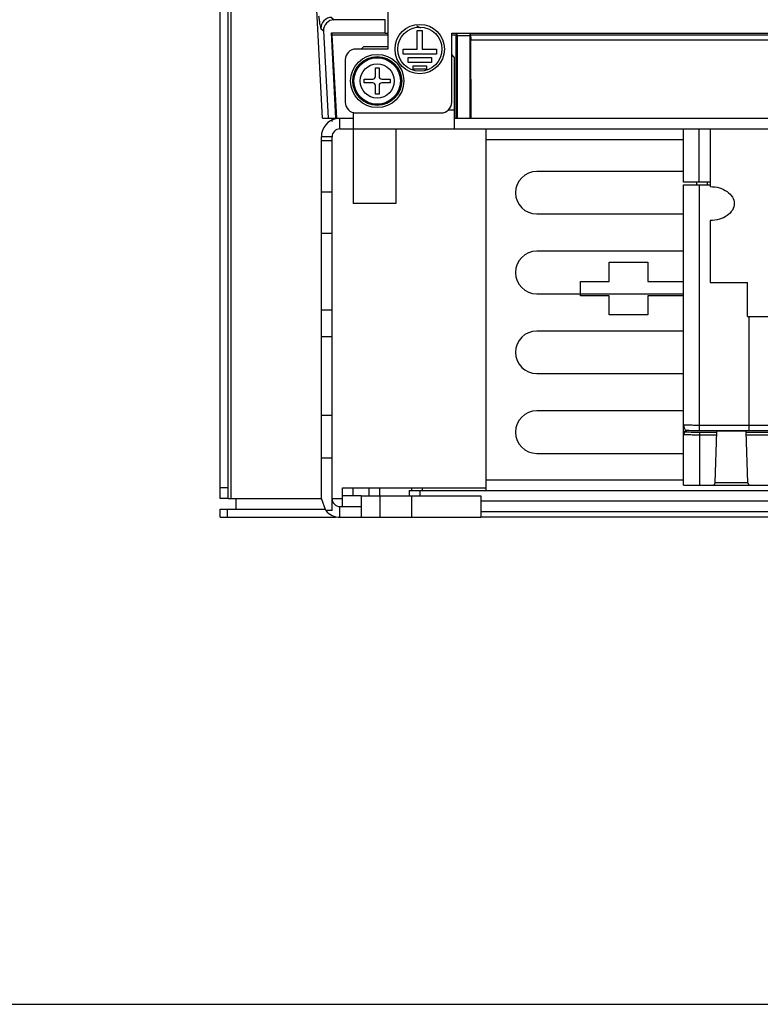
# Model space of a CAD drawing. Header units: millimetres. Extents: x 0 to 2378, y 0 to 1682.
# Tile 2 of 33: x 853 to 992, y 0 to 185. Entities that reach past the tile are written whole.
import ezdxf

# ---------------------------------------------------------------- set-up
doc = ezdxf.new("R2010")
doc.units = ezdxf.units.MM
doc.header["$LTSCALE"] = 130.79
doc.layers.get('0').update_dxf_attribs({"linetype": 'CONTINUOUS'})
doc.layers.add('00_COMPONENTS', color=7, linetype='CONTINUOUS')

msp = doc.modelspace()

# ---------------------------------------------------------------- linework, layer by layer
at = {"color": 7, "linetype": 'CONTINUOUS'}
msp.add_line((0, 0), (2378, 0), dxfattribs=at)
at = {"layer": '00_COMPONENTS', "color": 7, "linetype": 'CONTINUOUS'}
for p, q in [((890.91, 95.06), (890.91, 305.04)), ((910.15, 166.56), (903.47, 293.84)), ((922.41, 277.56), (922.41, 179.56)), ((921.91, 185.06), (912.31, 185.06)), ((921.91, 182.61), (921.91, 185.06)), ((910.31, 182.96), (911.16, 166.56)), ((912.63, 166.56), (911.79, 182.61)), ((911.79, 182.61), (911.96, 182.17)), ((911.79, 182.61), (921.91, 182.61)), ((912.79, 166.56), (911.96, 182.17)), ((922.41, 182.17), (911.96, 182.17)), ((921.91, 182.56), (922.41, 182.56)), ((927.95, 179.56), (927.95, 183.08)), ((927.95, 183.08), (928.88, 183.08)), ((928.88, 183.08), (928.88, 179.56)), ((934.41, 169.56), (934.41, 182.56)), ((934.41, 182.56), (1120.41, 182.56)), ((935.28, 182.17), (934.41, 182.17)), ((935.27, 166.56), (935.28, 182.17)), ((935.28, 182.17), (935.41, 182.56)), ((935.41, 182.56), (935.41, 182.06)), ((935.43, 182.06), (935.43, 166.56)), ((937.9, 182.06), (935.43, 182.06)), ((937.9, 166.56), (937.9, 182.06)), ((937.91, 182.06), (937.91, 182.56)), ((922.41, 179.56), (916.41, 179.56)), ((917.91, 180.06), (917.41, 179.56)), ((917.91, 180.06), (922.41, 180.06)), ((925.27, 178.63), (925.27, 179.56)), ((925.27, 179.56), (927.95, 179.56)), ((928.88, 179.56), (931.56, 179.56)), ((931.56, 179.56), (931.56, 178.63)), ((938.06, 166.56), (938.04, 181.27)), ((931.56, 178.63), (925.27, 178.63)), ((926.21, 177.06), (926.21, 178)), ((926.21, 178), (930.61, 178)), ((930.61, 178), (930.61, 177.06)), ((934.91, 178.06), (934.41, 178.56)), ((934.91, 178.06), (934.91, 164.56)), ((914.41, 177.56), (914.41, 169.56)), ((920.06, 174.41), (920.06, 176.01)), ((920.06, 176.01), (920.76, 176.01)), ((920.76, 176.01), (920.76, 174.41)), ((930.61, 177.06), (926.21, 177.06)), ((927.16, 175.8), (927.16, 176.43)), ((927.16, 176.43), (929.67, 176.43)), ((929.67, 176.43), (929.67, 175.8)), ((929.67, 175.8), (927.16, 175.8)), ((917.96, 173.21), (917.96, 173.91)), ((917.96, 173.91), (919.56, 173.91)), ((919.56, 173.21), (917.96, 173.21)), ((920.06, 171.11), (920.06, 172.71)), ((920.76, 172.71), (920.76, 171.11)), ((921.26, 173.91), (922.86, 173.91)), ((922.86, 173.21), (921.26, 173.21)), ((922.86, 173.91), (922.86, 173.21)), ((920.76, 171.11), (920.06, 171.11)), ((915.91, 167.72), (915.91, 164.56)), ((916.41, 167.56), (932.41, 167.56)), ((910.15, 166.56), (915.91, 166.56)), ((911.91, 165.94), (911.91, 166.56)), ((934.91, 166.56), (1104.12, 166.56)), ((911.91, 92.8), (911.91, 163.06)), ((913.41, 164.56), (1099.52, 164.56)), ((940.91, 96.56), (940.91, 164.56)), ((978.03, 154.56), (978.03, 164.56)), ((983.03, 164.56), (983.03, 153.71)), ((978.03, 156.56), (950.41, 156.56)), ((983.03, 154.56), (978.03, 154.56)), ((978.03, 154.06), (983.03, 154.06)), ((978.03, 97.56), (978.03, 154.06)), ((980.53, 154.06), (980.53, 154.56)), ((950.41, 148.56), (978.03, 148.56)), ((983.03, 147.34), (983.03, 135.68)), ((978.03, 141.56), (950.41, 141.56)), ((983.03, 135.68), (990.03, 135.68)), ((990.03, 129.31), (990.03, 135.68)), ((950.41, 133.56), (978.03, 133.56)), ((990.03, 129.31), (1090.03, 129.31)), ((978.03, 126.56), (950.41, 126.56)), ((950.41, 118.56), (978.03, 118.56)), ((978.03, 111.56), (950.41, 111.56)), ((983.94, 98.04), (984.28, 107.7)), ((990.11, 98.04), (989.77, 107.7)), ((950.41, 103.56), (978.03, 103.56)), ((913.91, 95.56), (913.91, 97.06)), ((920.91, 95.56), (920.91, 97.06)), ((926.41, 96.56), (1126.41, 96.56)), ((926.41, 96.56), (926.41, 95.56)), ((926.91, 96.56), (926.91, 97.06)), ((928.41, 96.56), (928.41, 95.56)), ((978.03, 97.56), (1098.03, 97.56)), ((892.41, 95.06), (890.91, 95.06)), ((917.41, 95.56), (913.91, 95.56)), ((913.91, 93.56), (913.91, 95.54)), ((890.91, 91.56), (890.91, 93.06)), ((913.41, 93.56), (917.41, 93.56)), ((890.91, 91.56), (912.57, 91.56)), ((1112.91, 91.56), (939.91, 91.56))]:
    msp.add_line(p, q, dxfattribs=at)
at = {"layer": '00_COMPONENTS', "color": 3, "linetype": 'CONTINUOUS'}
for p, q in [((892.41, 95.06), (892.41, 305.04)), ((909.91, 95.06), (909.91, 163.06)), ((915.91, 164.56), (915.91, 150.56)), ((923.91, 164.56), (923.91, 150.56)), ((923.91, 150.56), (915.91, 150.56)), ((913.91, 97.06), (940.91, 97.06)), ((892.41, 95.06), (893.91, 95.06)), ((893.91, 93.06), (893.91, 95.06)), ((910.74, 92.8), (909.91, 95.06)), ((917.41, 95.56), (939.91, 95.56)), ((917.41, 95.56), (917.41, 91.56)), ((920.91, 95.56), (920.91, 91.56)), ((926.91, 91.56), (926.91, 95.56)), ((939.91, 95.56), (939.91, 91.56)), ((1112.91, 94.56), (939.91, 94.56)), ((890.91, 93.06), (910.64, 93.06)), ((913.41, 91.56), (939.91, 91.56))]:
    msp.add_line(p, q, dxfattribs=at)
at = {"layer": '00_COMPONENTS', "color": 9, "linetype": 'CONTINUOUS'}
for p, q in [((892.91, 305.04), (892.91, 95.06)), ((911.82, 185.51), (912.31, 185.06)), ((909.83, 183.41), (910.31, 182.96)), ((938.03, 182.22), (1120.77, 182.22)), ((938.04, 181.27), (1120.77, 181.27)), ((934.91, 168.06), (933.71, 168.06)), ((913.41, 164.56), (913.41, 166.56)), ((911.91, 163.06), (909.91, 163.06)), ((980.97, 154.56), (980.97, 164.56)), ((911.91, 162.3), (909.91, 162.3)), ((940.91, 162.56), (978.03, 162.56)), ((981.03, 107.82), (981.03, 154.06)), ((982.53, 154.06), (982.53, 154.56)), ((911.91, 152.69), (909.91, 152.69)), ((909.91, 144.98), (911.91, 144.98)), ((909.91, 130.56), (911.91, 130.56)), ((990.28, 129.31), (990.28, 107.82)), ((909.91, 125.56), (911.91, 125.56)), ((909.91, 110.74), (911.91, 110.74)), ((978.53, 107.84), (978.53, 107.61)), ((990.28, 108.82), (981.03, 108.82)), ((990.28, 107.82), (981.03, 107.82)), ((981.03, 107.57), (984.28, 107.57)), ((981.03, 107.57), (981.03, 107.07)), ((989.78, 107.57), (995.18, 107.57)), ((981.03, 107.07), (984.26, 107.07)), ((981.03, 107.07), (981.03, 97.56)), ((989.79, 107.07), (995.18, 107.07)), ((911.91, 102.68), (909.91, 102.68)), ((940.91, 98.56), (978.03, 98.56)), ((892.41, 97.06), (890.91, 97.06)), ((915.91, 95.56), (915.91, 97.06)), ((918.91, 95.56), (918.91, 97.06)), ((928.91, 96.56), (928.91, 97.06)), ((990.11, 98.04), (983.94, 98.04)), ((893.91, 95.06), (909.91, 95.06)), ((911.91, 95.06), (913.91, 95.06)), ((892.26, 91.56), (892.26, 93.06)), ((911.91, 92.8), (910.74, 92.8)), ((913.41, 91.56), (913.41, 93.56)), ((1112.91, 92.58), (939.91, 92.58))]:
    msp.add_line(p, q, dxfattribs=at)
at = {"layer": '00_COMPONENTS', "color": 4, "linetype": 'CONTINUOUS'}
for p, q in [((964.03, 139.49), (971.28, 139.49)), ((964.03, 135.89), (964.03, 139.49)), ((971.28, 139.49), (971.28, 135.89)), ((958.65, 135.89), (964.03, 135.89)), ((958.65, 133.19), (958.65, 135.89)), ((971.28, 135.89), (978.03, 135.89)), ((964.03, 133.19), (958.65, 133.19)), ((964.03, 129.59), (964.03, 133.19)), ((978.03, 133.19), (971.28, 133.19)), ((971.28, 133.19), (971.28, 129.59)), ((971.28, 129.59), (964.03, 129.59))]:
    msp.add_line(p, q, dxfattribs=at)
at = {"layer": '00_COMPONENTS', "color": 7, "linetype": 'CONTINUOUS'}
for centre, radius in [((928.41, 179.56), 4.65), ((928.41, 179.56), 4.15), ((920.41, 173.56), 5), ((920.41, 173.56), 4.6), ((920.41, 173.56), 4.5)]:
    msp.add_circle(centre, radius, dxfattribs=at)
at = {"layer": '00_COMPONENTS', "color": 9, "linetype": 'CONTINUOUS'}
for radius in [4.37, 3.21]:
    msp.add_circle((920.41, 173.56), radius, dxfattribs=at)
for centre, radius, start, end in [((911.83, 183.51), 2, 90.2056, 182.7702), ((978.53, 107.34), 0.5, 89.9795, 180.0102), ((978.53, 107.11), 0.5, 89.9779, 180.0134)]:
    msp.add_arc(centre, radius, start, end, dxfattribs=at)
at = {"layer": '00_COMPONENTS', "color": 7, "linetype": 'CONTINUOUS'}
for centre, radius, start, end in [((932.91, 192.56), 10, 239.4036, 244.0378), ((916.41, 177.56), 2, 90, 180), ((919.56, 174.41), 0.5, 270, 360), ((921.26, 174.41), 0.5, 180, 270), ((919.56, 172.71), 0.5, 0, 90), ((921.26, 172.71), 0.5, 90, 180), ((916.41, 169.56), 2, 180, 270), ((932.41, 169.56), 2, 270, 360), ((913.41, 163.06), 1.5, 90, 180), ((950.41, 152.56), 4, 90, 270), ((950.41, 137.56), 4, 90, 270), ((950.41, 122.56), 4, 90, 270), ((950.41, 107.56), 4, 90, 270), ((983.44, 98.06), 0.5, 270, 358), ((990.61, 98.06), 0.5, 182, 270), ((913.41, 95.06), 1.5, 180, 270)]:
    msp.add_arc(centre, radius, start, end, dxfattribs=at)
at = {"layer": '00_COMPONENTS', "color": 3, "linetype": 'CONTINUOUS'}
for centre, start, end in [((913.41, 163.06), 99.9211, 180), ((913.41, 95.06), 220.1005, 270)]:
    msp.add_arc(centre, 3.5, start, end, dxfattribs=at)
at = {"layer": '00_COMPONENTS', "color": 7, "linetype": 'CONTINUOUS'}
for centre, major_axis, ratio, start_param, end_param in [((912.31, 183.06), (1.46, -1.38), 0.997091, 2.327587, 3.947373), ((938.03, 181.22), (0, 1), 0.017455, 4.764749, 6.230825), ((987.03, 107.7), (2.75, 0), 0.017455, 0.00061, 3.140983)]:
    msp.add_ellipse(centre, major_axis=major_axis, ratio=ratio, start_param=start_param, end_param=end_param, dxfattribs=at)
at = {"layer": '00_COMPONENTS', "color": 9, "linetype": 'CONTINUOUS'}
for points, knots in [([(909.39, 185.82), (909.43, 185.53), (909.5, 185), (909.6, 184.27), (909.72, 183.77), (909.76, 183.48), (909.83, 183.41)], [0, 0, 0, 0, 0.359222, 0.664002, 0.888021, 1, 1, 1, 1]), ([(978.03, 108.89), (978.03, 108.67), (978.12, 108.33), (978.32, 107.99), (978.45, 107.85), (978.53, 107.84)], [0, 0, 0, 0, 0.563379, 0.82104, 1, 1, 1, 1]), ([(981.03, 108.82), (980.64, 108.82), (980.09, 108.83), (979.38, 108.84), (978.93, 108.84), (978.57, 108.86), (978.27, 108.86), (978.15, 108.89), (978.03, 108.87), (978.03, 108.89)], [0, 0, 0, 0, 0.382424, 0.555141, 0.70658, 0.830867, 0.923257, 0.980274, 1, 1, 1, 1]), ([(981.03, 107.82), (980.8, 107.82), (979.97, 107.83), (979.14, 107.83), (978.53, 107.84)], [0, 0, 0, 0, 0.268724, 1, 1, 1, 1]), ([(978.53, 107.61), (978.53, 107.6), (978.63, 107.62), (978.73, 107.59), (978.98, 107.59), (979.28, 107.58), (979.66, 107.58), (980.24, 107.57), (980.71, 107.57), (981.03, 107.57)], [0, 0, 0, 0, 0.019504, 0.076492, 0.168897, 0.293253, 0.444684, 0.617457, 1, 1, 1, 1]), ([(995.27, 108.76), (995.23, 108.77), (995.08, 108.77), (994.77, 108.79), (994.3, 108.8), (993.4, 108.81), (992.05, 108.82), (990.9, 108.82), (990.28, 108.82)], [0, 0, 0, 0, 0.027967, 0.090766, 0.186186, 0.310829, 0.628979, 1, 1, 1, 1]), ([(994.28, 107.76), (994.24, 107.77), (994.12, 107.77), (993.87, 107.79), (993.49, 107.8), (992.78, 107.81), (991.69, 107.82), (990.78, 107.82), (990.28, 107.82)], [0, 0, 0, 0, 0.02803, 0.090844, 0.186269, 0.3109, 0.629026, 1, 1, 1, 1]), ([(978.03, 107.11), (978.03, 107.11), (978.06, 107.11), (978.09, 107.1), (978.17, 107.1), (978.31, 107.09), (978.56, 107.09), (978.93, 107.08), (979.38, 107.08), (980.09, 107.07), (980.64, 107.07), (981.03, 107.07)], [0, 0, 0, 0, 0.005024, 0.019492, 0.043352, 0.076436, 0.168824, 0.293177, 0.444615, 0.617407, 1, 1, 1, 1])]:
    msp.add_open_spline(points, degree=3, knots=knots, dxfattribs=at)
at = {"layer": '00_COMPONENTS', "color": 7, "linetype": 'CONTINUOUS'}
for points, knots in [([(983.03, 153.71), (983.61, 153.71), (984.73, 153.56), (986.2, 152.89), (987.25, 151.85), (987.53, 150.95), (987.53, 150.52)], [0, 0, 0, 0, 0.28799, 0.555344, 0.790517, 1, 1, 1, 1]), ([(987.53, 150.52), (987.53, 150.1), (987.25, 149.2), (986.2, 148.16), (984.73, 147.49), (983.61, 147.34), (983.03, 147.34)], [0, 0, 0, 0, 0.209483, 0.444656, 0.71201, 1, 1, 1, 1])]:
    msp.add_open_spline(points, degree=3, knots=knots, dxfattribs=at)

doc.saveas('drawing.dxf')
